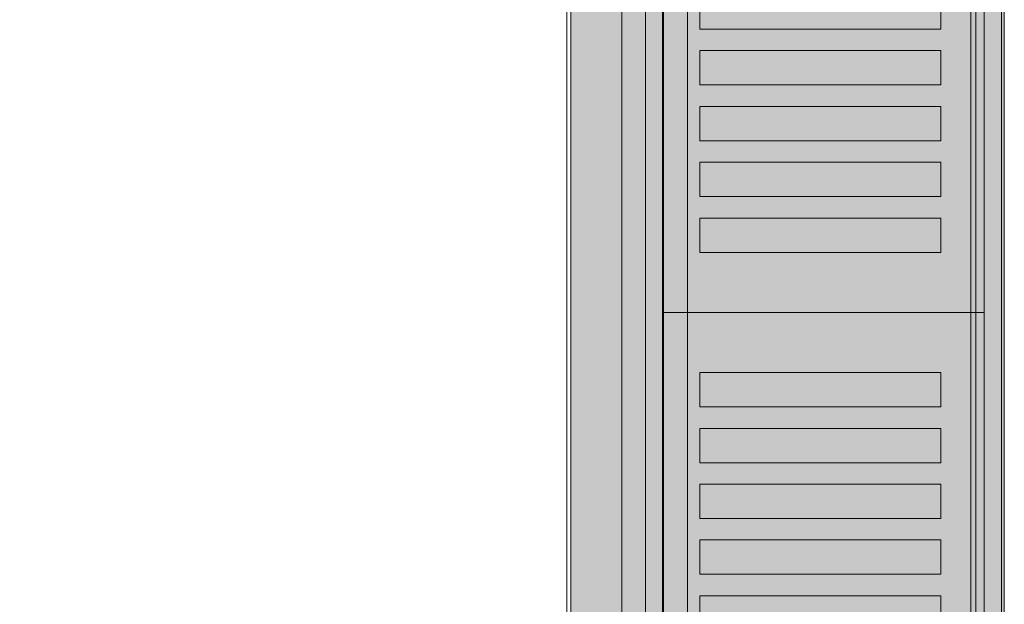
# Model space of a CAD drawing. Header units: millimetres. Extents: x -1131 to 37929, y -9154 to 9180.
# Tile 72 of 85: x 20553 to 20783, y 5395 to 5532. Entities that reach past the tile are written whole.
import ezdxf

# ---------------------------------------------------------------- set-up
doc = ezdxf.new("R2010")
doc.units = ezdxf.units.MM
doc.layers.add('GREYSCALE', color=9, linetype='Continuous', lineweight=0, true_color=0x808080)

# ---------------------------------------------------------------- blocks, each defined once
blk = doc.blocks.new('FLOOR PLAN')
at = {"layer": 'GREYSCALE', "ltscale": 0.25}
h = blk.add_hatch(color=256, dxfattribs=at)
h.dxf.hatch_style = 1
h.paths.add_polyline_path([(21062.97, 12139.25), (21062.97, 12060.09), (21164.25, 12060.09), (21164.25, 18121.51), (21062.97, 18121.51), (21062.97, 12212.62)])
for p, q in [((21163.58, 12069.11), (21163.58, 18149.45)), ((21164.25, 12060.09), (21164.25, 18121.51)), ((21061.98, 17995.41), (21061.98, 12069.11)), ((21062.97, 17967.96), (21062.97, 12060.09))]:
    blk.add_line(p, q, dxfattribs=at)
at = {"layer": 'GREYSCALE'}
for p, q in [((21084.4, 14617.16), (21084.4, 15018.13)), ((21159.58, 15018.13), (21159.58, 14617.16)), ((21074.88, 14968.01), (21074.88, 14266.31)), ((21093.1, 14683.32), (21093.1, 14691.34)), ((21149.4, 14691.34), (21149.4, 14683.32)), ((21149.4, 14683.32), (21093.1, 14683.32)), ((21093.1, 14670.29), (21093.1, 14678.3)), ((21093.1, 14678.3), (21149.4, 14678.3)), ((21149.4, 14678.3), (21149.4, 14670.29)), ((21149.4, 14670.29), (21093.1, 14670.29)), ((21093.1, 14657.25), (21093.1, 14665.27)), ((21093.1, 14665.27), (21149.4, 14665.27)), ((21149.4, 14665.27), (21149.4, 14657.25)), ((21149.4, 14657.25), (21093.1, 14657.25)), ((21093.1, 14644.22), (21093.1, 14652.24)), ((21093.1, 14652.24), (21149.4, 14652.24)), ((21149.4, 14652.24), (21149.4, 14644.22)), ((21149.4, 14644.22), (21093.1, 14644.22)), ((21093.1, 14631.19), (21093.1, 14639.21)), ((21093.1, 14639.21), (21149.4, 14639.21)), ((21149.4, 14639.21), (21149.4, 14631.19)), ((21149.4, 14631.19), (21093.1, 14631.19)), ((21159.58, 14617.16), (21084.4, 14617.16)), ((21084.4, 14216.19), (21084.4, 14617.16)), ((21084.4, 14617.16), (21159.58, 14617.16)), ((21159.58, 14617.16), (21159.58, 14216.19)), ((21093.1, 14595.1), (21093.1, 14603.12)), ((21093.1, 14603.12), (21149.4, 14603.12)), ((21149.4, 14603.12), (21149.4, 14595.1)), ((21149.4, 14595.1), (21093.1, 14595.1)), ((21093.1, 14582.07), (21093.1, 14590.09)), ((21093.1, 14590.09), (21149.4, 14590.09)), ((21149.4, 14590.09), (21149.4, 14582.07)), ((21149.4, 14582.07), (21093.1, 14582.07)), ((21093.1, 14569.04), (21093.1, 14577.06)), ((21093.1, 14577.06), (21149.4, 14577.06)), ((21149.4, 14577.06), (21149.4, 14569.04)), ((21149.4, 14569.04), (21093.1, 14569.04)), ((21093.1, 14556.01), (21093.1, 14564.03)), ((21093.1, 14564.03), (21149.4, 14564.03)), ((21149.4, 14564.03), (21149.4, 14556.01)), ((21149.4, 14556.01), (21093.1, 14556.01)), ((21093.1, 14542.98), (21093.1, 14551)), ((21093.1, 14551), (21149.4, 14551)), ((21149.4, 14551), (21149.4, 14542.98))]:
    blk.add_line(p, q, dxfattribs=at)
at = {"layer": 'GREYSCALE', "extrusion": (-1.83697e-16, -1, 0)}
for p, q in [((21090.02, 14617.16, 917.22), (21156.39, 14617.16, 917.22)), ((21159.58, 14617.16, 919.24), (21159.58, 14617.16, 958.32))]:
    blk.add_line(p, q, dxfattribs=at)
at = {"layer": 'GREYSCALE', "extrusion": (1.83697e-16, 1, 0)}
for p, q in [((21090.02, 14617.16, 917.22), (21156.39, 14617.16, 917.22)), ((21159.58, 14617.16, 919.24), (21159.58, 14617.16, 958.32))]:
    blk.add_line(p, q, dxfattribs=at)
at = {"layer": 'GREYSCALE', "extrusion": (-1.83697e-16, -1, 3.36246e-32)}
blk.add_arc((21085.88, 919.52, -14617.16), 1.48, 147.1493, 235.7803, dxfattribs=at)
at = {"layer": 'GREYSCALE', "extrusion": (1.83697e-16, 1, -3.36246e-32)}
blk.add_arc((-21085.88, 919.52, 14617.16), 1.48, 304.2197, 32.8507, dxfattribs=at)
at = {"layer": 'GREYSCALE', "extrusion": (-1.83697e-16, -1, -1.39198e-32)}
blk.add_arc((21156.7, 875.42, -14617.16), 84.91, 89.3939, 148.0738, dxfattribs=at)
at = {"layer": 'GREYSCALE', "extrusion": (1.83697e-16, 1, 1.39198e-32)}
blk.add_arc((-21156.7, 875.42, 14617.16), 84.91, 31.9262, 90.6061, dxfattribs=at)
at = {"layer": 'GREYSCALE', "extrusion": (-1.83697e-16, -1, 2.18971e-32)}
blk.add_arc((21090.02, 929.18, -14617.16), 11.97, 245.4671, 270, dxfattribs=at)
at = {"layer": 'GREYSCALE', "extrusion": (1.83697e-16, 1, -2.18971e-32)}
blk.add_arc((-21090.02, 929.18, 14617.16), 11.97, 270, 294.5329, dxfattribs=at)
at = {"layer": 'GREYSCALE', "extrusion": (-1.83697e-16, -1, -4.23243e-32)}
blk.add_arc((21156.85, 921.22, -14617.16), 4.03, 263.4677, 301.7626, dxfattribs=at)
at = {"layer": 'GREYSCALE', "extrusion": (1.83697e-16, 1, 4.23243e-32)}
blk.add_arc((-21156.85, 921.22, 14617.16), 4.03, 238.2374, 276.5323, dxfattribs=at)
at = {"layer": 'GREYSCALE', "extrusion": (-1.83697e-16, -1, 4.87596e-32)}
blk.add_arc((21157.58, 958.32, -14617.16), 2, 359.9661, 89.4429, dxfattribs=at)
at = {"layer": 'GREYSCALE', "extrusion": (1.83697e-16, 1, -4.87596e-32)}
blk.add_arc((-21157.58, 958.32, 14617.16), 2, 90.5571, 180.0339, dxfattribs=at)
at = {"layer": 'GREYSCALE', "extrusion": (-1.83697e-16, -1, -3.65705e-32)}
blk.add_arc((21157.58, 919.24, -14617.16), 2, 313.9661, 359.965, dxfattribs=at)
at = {"layer": 'GREYSCALE', "extrusion": (1.83697e-16, 1, 3.65705e-32)}
blk.add_arc((-21157.58, 919.24, 14617.16), 2, 180.035, 226.0339, dxfattribs=at)
at = {"layer": 'GREYSCALE', "ltscale": 0.25, "invisible_edges": 5}
blk.add_3dface([(21080.39, 15018.13, 902.18), (21074.88, 14968.01, 902.18), (21074.88, 14266.31, 902.18), (21080.39, 14216.19, 902.18)], dxfattribs=at)
at = {"layer": 'GREYSCALE'}
for points, invisible_edges in [([(21084.64, 15018.13, 920.32), (21084.43, 15018.13, 919.79), (21084.43, 14617.16, 919.79), (21084.64, 14617.16, 920.32)], 2), ([(21084.43, 15018.13, 919.79), (21084.43, 15018.13, 919.23), (21084.43, 14617.16, 919.23), (21084.43, 14617.16, 919.79)], 10), ([(21084.43, 15018.13, 919.23), (21084.65, 15018.13, 918.7), (21084.65, 14617.16, 918.7), (21084.43, 14617.16, 919.23)], 10), ([(21084.64, 15018.13, 920.32), (21088.62, 15018.13, 926.29), (21088.62, 14617.16, 926.29), (21084.64, 14617.16, 920.32)], 2), ([(21084.65, 15018.13, 918.7), (21085.05, 15018.13, 918.3), (21085.05, 14617.16, 918.3), (21084.65, 14617.16, 918.7)], 10), ([(21085.05, 15018.13, 918.3), (21086.28, 15018.13, 917.82), (21086.28, 14617.16, 917.82), (21085.05, 14617.16, 918.3)], 10), ([(21086.28, 15018.13, 917.82), (21087.55, 15018.13, 917.47), (21087.55, 14617.16, 917.47), (21086.28, 14617.16, 917.82)], 10), ([(21087.55, 15018.13, 917.47), (21088.86, 15018.13, 917.27), (21088.86, 14617.16, 917.27), (21087.55, 14617.16, 917.47)], 10), ([(21088.86, 15018.13, 917.27), (21090.18, 15018.13, 917.22), (21090.18, 14617.16, 917.22), (21088.86, 14617.16, 917.27)], 8), ([(21156.39, 15018.13, 917.22), (21157.07, 15018.13, 917.2), (21157.07, 14617.16, 917.2), (21156.39, 14617.16, 917.22)], 2), ([(21157.07, 15018.13, 917.2), (21157.73, 15018.13, 917.29), (21157.73, 14617.16, 917.29), (21157.07, 14617.16, 917.2)], 10), ([(21158.36, 15018.13, 960.16), (21157.6, 15018.13, 960.32), (21157.6, 14617.16, 960.32), (21158.36, 14617.16, 960.16)], 8), ([(21157.73, 15018.13, 917.29), (21158.37, 15018.13, 917.49), (21158.37, 14617.16, 917.49), (21157.73, 14617.16, 917.29)], 10), ([(21159, 15018.13, 959.73), (21158.36, 15018.13, 960.16), (21158.36, 14617.16, 960.16), (21159, 14617.16, 959.73)], 10), ([(21158.37, 15018.13, 917.49), (21158.97, 15018.13, 917.79), (21158.97, 14617.16, 917.79), (21158.37, 14617.16, 917.49)], 10), ([(21158.97, 15018.13, 917.79), (21159.23, 15018.13, 918.1), (21159.23, 14617.16, 918.1), (21158.97, 14617.16, 917.79)], 10), ([(21159.43, 15018.13, 959.08), (21159, 15018.13, 959.73), (21159, 14617.16, 959.73), (21159.43, 14617.16, 959.08)], 10), ([(21159.23, 15018.13, 918.1), (21159.42, 15018.13, 918.45), (21159.42, 14617.16, 918.45), (21159.23, 14617.16, 918.1)], 10), ([(21159.42, 15018.13, 918.45), (21159.54, 15018.13, 918.84), (21159.54, 14617.16, 918.84), (21159.42, 14617.16, 918.45)], 10), ([(21159.58, 15018.13, 958.32), (21159.43, 15018.13, 959.08), (21159.43, 14617.16, 959.08), (21159.58, 14617.16, 958.32)], 2), ([(21159.54, 15018.13, 918.84), (21159.58, 15018.13, 919.24), (21159.58, 14617.16, 919.24), (21159.54, 14617.16, 918.84)], 8), ([(21088.62, 14691.34, 926.29), (21088.62, 14683.32, 926.29), (21093.1, 14683.32, 931.88), (21093.1, 14691.34, 931.88)], 11), ([(21149.4, 14691.34, 960.08), (21149.4, 14683.32, 960.08), (21157.6, 14683.32, 960.32), (21157.6, 14691.34, 960.32)], 10), ([(21093.1, 14683.32, 931.88), (21098.05, 14683.32, 937.08), (21098.05, 14678.3, 937.08), (21093.1, 14678.3, 931.88)], 10), ([(21098.05, 14683.32, 937.08), (21103.43, 14683.32, 941.82), (21103.43, 14678.3, 941.82), (21098.05, 14678.3, 937.08)], 10), ([(21103.43, 14683.32, 941.82), (21109.2, 14683.32, 946.09), (21109.2, 14678.3, 946.09), (21103.43, 14678.3, 941.82)], 10), ([(21109.2, 14683.32, 946.09), (21115.31, 14683.32, 949.84), (21115.31, 14678.3, 949.84), (21109.2, 14678.3, 946.09)], 10), ([(21115.31, 14683.32, 949.84), (21121.72, 14683.32, 953.05), (21121.72, 14678.3, 953.05), (21115.31, 14678.3, 949.84)], 10), ([(21121.72, 14683.32, 953.05), (21128.39, 14683.32, 955.7), (21128.39, 14678.3, 955.7), (21121.72, 14678.3, 953.05)], 10), ([(21128.39, 14683.32, 955.7), (21135.25, 14683.32, 957.76), (21135.25, 14678.3, 957.76), (21128.39, 14678.3, 955.7)], 10), ([(21135.25, 14683.32, 957.76), (21142.28, 14683.32, 959.23), (21142.28, 14678.3, 959.23), (21135.25, 14678.3, 957.76)], 10), ([(21142.28, 14683.32, 959.23), (21149.4, 14683.32, 960.08), (21149.4, 14678.3, 960.08), (21142.28, 14678.3, 959.23)], 10), ([(21157.6, 14683.32, 960.32), (21157.6, 14678.3, 960.32), (21149.4, 14678.3, 960.08), (21149.4, 14683.32, 960.08)], 14), ([(21088.62, 14678.3, 926.29), (21088.62, 14670.29, 926.29), (21093.1, 14670.29, 931.88), (21093.1, 14678.3, 931.88)], 11), ([(21149.4, 14678.3, 960.08), (21149.4, 14670.29, 960.08), (21157.6, 14670.29, 960.32), (21157.6, 14678.3, 960.32)], 10), ([(21093.1, 14670.29, 931.88), (21098.05, 14670.29, 937.08), (21098.05, 14665.27, 937.08), (21093.1, 14665.27, 931.88)], 10), ([(21098.05, 14670.29, 937.08), (21103.43, 14670.29, 941.82), (21103.43, 14665.27, 941.82), (21098.05, 14665.27, 937.08)], 10), ([(21103.43, 14670.29, 941.82), (21109.2, 14670.29, 946.09), (21109.2, 14665.27, 946.09), (21103.43, 14665.27, 941.82)], 10), ([(21109.2, 14670.29, 946.09), (21115.31, 14670.29, 949.84), (21115.31, 14665.27, 949.84), (21109.2, 14665.27, 946.09)], 10), ([(21115.31, 14670.29, 949.84), (21121.72, 14670.29, 953.05), (21121.72, 14665.27, 953.05), (21115.31, 14665.27, 949.84)], 10), ([(21121.72, 14670.29, 953.05), (21128.39, 14670.29, 955.7), (21128.39, 14665.27, 955.7), (21121.72, 14665.27, 953.05)], 10), ([(21128.39, 14670.29, 955.7), (21135.25, 14670.29, 957.76), (21135.25, 14665.27, 957.76), (21128.39, 14665.27, 955.7)], 10), ([(21135.25, 14670.29, 957.76), (21142.28, 14670.29, 959.23), (21142.28, 14665.27, 959.23), (21135.25, 14665.27, 957.76)], 10), ([(21142.28, 14670.29, 959.23), (21149.4, 14670.29, 960.08), (21149.4, 14665.27, 960.08), (21142.28, 14665.27, 959.23)], 10), ([(21157.6, 14670.29, 960.32), (21157.6, 14665.27, 960.32), (21149.4, 14665.27, 960.08), (21149.4, 14670.29, 960.08)], 14), ([(21088.62, 14665.27, 926.29), (21088.62, 14657.25, 926.29), (21093.1, 14657.25, 931.88), (21093.1, 14665.27, 931.88)], 11), ([(21149.4, 14665.27, 960.08), (21149.4, 14657.25, 960.08), (21157.6, 14657.25, 960.32), (21157.6, 14665.27, 960.32)], 10), ([(21093.1, 14657.25, 931.88), (21098.05, 14657.25, 937.08), (21098.05, 14652.24, 937.08), (21093.1, 14652.24, 931.88)], 10), ([(21098.05, 14657.25, 937.08), (21103.43, 14657.25, 941.82), (21103.43, 14652.24, 941.82), (21098.05, 14652.24, 937.08)], 10), ([(21103.43, 14657.25, 941.82), (21109.2, 14657.25, 946.09), (21109.2, 14652.24, 946.09), (21103.43, 14652.24, 941.82)], 10), ([(21109.2, 14657.25, 946.09), (21115.31, 14657.25, 949.84), (21115.31, 14652.24, 949.84), (21109.2, 14652.24, 946.09)], 10), ([(21115.31, 14657.25, 949.84), (21121.72, 14657.25, 953.05), (21121.72, 14652.24, 953.05), (21115.31, 14652.24, 949.84)], 10), ([(21121.72, 14657.25, 953.05), (21128.39, 14657.25, 955.7), (21128.39, 14652.24, 955.7), (21121.72, 14652.24, 953.05)], 10), ([(21128.39, 14657.25, 955.7), (21135.25, 14657.25, 957.76), (21135.25, 14652.24, 957.76), (21128.39, 14652.24, 955.7)], 10), ([(21135.25, 14657.25, 957.76), (21142.28, 14657.25, 959.23), (21142.28, 14652.24, 959.23), (21135.25, 14652.24, 957.76)], 10), ([(21142.28, 14657.25, 959.23), (21149.4, 14657.25, 960.08), (21149.4, 14652.24, 960.08), (21142.28, 14652.24, 959.23)], 10), ([(21157.6, 14657.25, 960.32), (21157.6, 14652.24, 960.32), (21149.4, 14652.24, 960.08), (21149.4, 14657.25, 960.08)], 14), ([(21088.62, 14652.24, 926.29), (21088.62, 14644.22, 926.29), (21093.1, 14644.22, 931.88), (21093.1, 14652.24, 931.88)], 11), ([(21149.4, 14652.24, 960.08), (21149.4, 14644.22, 960.08), (21157.6, 14644.22, 960.32), (21157.6, 14652.24, 960.32)], 10), ([(21093.1, 14644.22, 931.88), (21098.05, 14644.22, 937.08), (21098.05, 14639.21, 937.08), (21093.1, 14639.21, 931.88)], 10), ([(21098.05, 14644.22, 937.08), (21103.43, 14644.22, 941.82), (21103.43, 14639.21, 941.82), (21098.05, 14639.21, 937.08)], 10), ([(21103.43, 14644.22, 941.82), (21109.2, 14644.22, 946.09), (21109.2, 14639.21, 946.09), (21103.43, 14639.21, 941.82)], 10), ([(21109.2, 14644.22, 946.09), (21115.31, 14644.22, 949.84), (21115.31, 14639.21, 949.84), (21109.2, 14639.21, 946.09)], 10), ([(21115.31, 14644.22, 949.84), (21121.72, 14644.22, 953.05), (21121.72, 14639.21, 953.05), (21115.31, 14639.21, 949.84)], 10), ([(21121.72, 14644.22, 953.05), (21128.39, 14644.22, 955.7), (21128.39, 14639.21, 955.7), (21121.72, 14639.21, 953.05)], 10), ([(21128.39, 14644.22, 955.7), (21135.25, 14644.22, 957.76), (21135.25, 14639.21, 957.76), (21128.39, 14639.21, 955.7)], 10), ([(21135.25, 14644.22, 957.76), (21142.28, 14644.22, 959.23), (21142.28, 14639.21, 959.23), (21135.25, 14639.21, 957.76)], 10), ([(21142.28, 14644.22, 959.23), (21149.4, 14644.22, 960.08), (21149.4, 14639.21, 960.08), (21142.28, 14639.21, 959.23)], 10), ([(21157.6, 14644.22, 960.32), (21157.6, 14639.21, 960.32), (21149.4, 14639.21, 960.08), (21149.4, 14644.22, 960.08)], 14), ([(21088.62, 14639.21, 926.29), (21088.62, 14631.19, 926.29), (21093.1, 14631.19, 931.88), (21093.1, 14639.21, 931.88)], 11), ([(21149.4, 14639.21, 960.08), (21149.4, 14631.19, 960.08), (21157.6, 14631.19, 960.32), (21157.6, 14639.21, 960.32)], 10), ([(21088.62, 14617.16, 926.29), (21093.1, 14617.16, 931.88), (21093.1, 14631.19, 931.88), (21088.62, 14631.19, 926.29)], 14), ([(21093.1, 14617.16, 931.88), (21098.05, 14617.16, 937.08), (21098.05, 14631.19, 937.08), (21093.1, 14631.19, 931.88)], 10), ([(21098.05, 14617.16, 937.08), (21103.43, 14617.16, 941.82), (21103.43, 14631.19, 941.82), (21098.05, 14631.19, 937.08)], 10), ([(21103.43, 14617.16, 941.82), (21109.2, 14617.16, 946.09), (21109.2, 14631.19, 946.09), (21103.43, 14631.19, 941.82)], 10), ([(21109.2, 14617.16, 946.09), (21115.31, 14617.16, 949.84), (21115.31, 14631.19, 949.84), (21109.2, 14631.19, 946.09)], 10), ([(21115.31, 14617.16, 949.84), (21121.72, 14617.16, 953.05), (21121.72, 14631.19, 953.05), (21115.31, 14631.19, 949.84)], 10), ([(21121.72, 14617.16, 953.05), (21128.39, 14617.16, 955.7), (21128.39, 14631.19, 955.7), (21121.72, 14631.19, 953.05)], 10), ([(21128.39, 14617.16, 955.7), (21135.25, 14617.16, 957.76), (21135.25, 14631.19, 957.76), (21128.39, 14631.19, 955.7)], 10), ([(21135.25, 14617.16, 957.76), (21142.28, 14617.16, 959.23), (21142.28, 14631.19, 959.23), (21135.25, 14631.19, 957.76)], 10), ([(21142.28, 14617.16, 959.23), (21149.4, 14617.16, 960.08), (21149.4, 14631.19, 960.08), (21142.28, 14631.19, 959.23)], 10), ([(21149.4, 14617.16, 960.08), (21157.6, 14617.16, 960.32), (21157.6, 14631.19, 960.32), (21149.4, 14631.19, 960.08)], 12), ([(21084.64, 14617.16, 920.32), (21084.43, 14617.16, 919.79), (21084.43, 14216.19, 919.79), (21084.64, 14216.19, 920.32)], 2), ([(21084.43, 14617.16, 919.79), (21084.43, 14617.16, 919.23), (21084.43, 14216.19, 919.23), (21084.43, 14216.19, 919.79)], 10), ([(21084.43, 14617.16, 919.23), (21084.65, 14617.16, 918.7), (21084.65, 14216.19, 918.7), (21084.43, 14216.19, 919.23)], 10), ([(21084.64, 14617.16, 920.32), (21088.62, 14617.16, 926.29), (21088.62, 14216.19, 926.29), (21084.64, 14216.19, 920.32)], 2), ([(21084.65, 14617.16, 918.7), (21085.05, 14617.16, 918.3), (21085.05, 14216.19, 918.3), (21084.65, 14216.19, 918.7)], 10), ([(21085.05, 14617.16, 918.3), (21086.28, 14617.16, 917.82), (21086.28, 14216.19, 917.82), (21085.05, 14216.19, 918.3)], 10), ([(21086.28, 14617.16, 917.82), (21087.55, 14617.16, 917.47), (21087.55, 14216.19, 917.47), (21086.28, 14216.19, 917.82)], 10), ([(21087.55, 14617.16, 917.47), (21088.86, 14617.16, 917.27), (21088.86, 14216.19, 917.27), (21087.55, 14216.19, 917.47)], 10), ([(21088.62, 14617.16, 926.29), (21093.1, 14617.16, 931.88), (21093.1, 14603.12, 931.88), (21088.62, 14603.12, 926.29)], 14), ([(21088.86, 14617.16, 917.27), (21090.18, 14617.16, 917.22), (21090.18, 14216.19, 917.22), (21088.86, 14216.19, 917.27)], 8), ([(21093.1, 14617.16, 931.88), (21098.05, 14617.16, 937.08), (21098.05, 14603.12, 937.08), (21093.1, 14603.12, 931.88)], 10), ([(21098.05, 14617.16, 937.08), (21103.43, 14617.16, 941.82), (21103.43, 14603.12, 941.82), (21098.05, 14603.12, 937.08)], 10), ([(21103.43, 14617.16, 941.82), (21109.2, 14617.16, 946.09), (21109.2, 14603.12, 946.09), (21103.43, 14603.12, 941.82)], 10), ([(21109.2, 14617.16, 946.09), (21115.31, 14617.16, 949.84), (21115.31, 14603.12, 949.84), (21109.2, 14603.12, 946.09)], 10), ([(21115.31, 14617.16, 949.84), (21121.72, 14617.16, 953.05), (21121.72, 14603.12, 953.05), (21115.31, 14603.12, 949.84)], 10), ([(21121.72, 14617.16, 953.05), (21128.39, 14617.16, 955.7), (21128.39, 14603.12, 955.7), (21121.72, 14603.12, 953.05)], 10), ([(21128.39, 14617.16, 955.7), (21135.25, 14617.16, 957.76), (21135.25, 14603.12, 957.76), (21128.39, 14603.12, 955.7)], 10), ([(21135.25, 14617.16, 957.76), (21142.28, 14617.16, 959.23), (21142.28, 14603.12, 959.23), (21135.25, 14603.12, 957.76)], 10), ([(21142.28, 14617.16, 959.23), (21149.4, 14617.16, 960.08), (21149.4, 14603.12, 960.08), (21142.28, 14603.12, 959.23)], 10), ([(21149.4, 14617.16, 960.08), (21157.6, 14617.16, 960.32), (21157.6, 14603.12, 960.32), (21149.4, 14603.12, 960.08)], 12), ([(21156.39, 14617.16, 917.22), (21157.07, 14617.16, 917.2), (21157.07, 14216.19, 917.2), (21156.39, 14216.19, 917.22)], 2), ([(21157.07, 14617.16, 917.2), (21157.73, 14617.16, 917.29), (21157.73, 14216.19, 917.29), (21157.07, 14216.19, 917.2)], 10), ([(21158.36, 14617.16, 960.16), (21157.6, 14617.16, 960.32), (21157.6, 14216.19, 960.32), (21158.36, 14216.19, 960.16)], 8), ([(21157.73, 14617.16, 917.29), (21158.37, 14617.16, 917.49), (21158.37, 14216.19, 917.49), (21157.73, 14216.19, 917.29)], 10), ([(21159, 14617.16, 959.73), (21158.36, 14617.16, 960.16), (21158.36, 14216.19, 960.16), (21159, 14216.19, 959.73)], 10), ([(21158.37, 14617.16, 917.49), (21158.97, 14617.16, 917.79), (21158.97, 14216.19, 917.79), (21158.37, 14216.19, 917.49)], 10), ([(21158.97, 14617.16, 917.79), (21159.23, 14617.16, 918.1), (21159.23, 14216.19, 918.1), (21158.97, 14216.19, 917.79)], 10), ([(21159.43, 14617.16, 959.08), (21159, 14617.16, 959.73), (21159, 14216.19, 959.73), (21159.43, 14216.19, 959.08)], 10), ([(21159.23, 14617.16, 918.1), (21159.42, 14617.16, 918.45), (21159.42, 14216.19, 918.45), (21159.23, 14216.19, 918.1)], 10), ([(21159.42, 14617.16, 918.45), (21159.54, 14617.16, 918.84), (21159.54, 14216.19, 918.84), (21159.42, 14216.19, 918.45)], 10), ([(21159.58, 14617.16, 958.32), (21159.43, 14617.16, 959.08), (21159.43, 14216.19, 959.08), (21159.58, 14216.19, 958.32)], 2), ([(21159.54, 14617.16, 918.84), (21159.58, 14617.16, 919.24), (21159.58, 14216.19, 919.24), (21159.54, 14216.19, 918.84)], 8), ([(21088.62, 14603.12, 926.29), (21088.62, 14595.1, 926.29), (21093.1, 14595.1, 931.88), (21093.1, 14603.12, 931.88)], 11), ([(21149.4, 14603.12, 960.08), (21149.4, 14595.1, 960.08), (21157.6, 14595.1, 960.32), (21157.6, 14603.12, 960.32)], 10), ([(21093.1, 14595.1, 931.88), (21098.05, 14595.1, 937.08), (21098.05, 14590.09, 937.08), (21093.1, 14590.09, 931.88)], 10), ([(21098.05, 14595.1, 937.08), (21103.43, 14595.1, 941.82), (21103.43, 14590.09, 941.82), (21098.05, 14590.09, 937.08)], 10), ([(21103.43, 14595.1, 941.82), (21109.2, 14595.1, 946.09), (21109.2, 14590.09, 946.09), (21103.43, 14590.09, 941.82)], 10), ([(21109.2, 14595.1, 946.09), (21115.31, 14595.1, 949.84), (21115.31, 14590.09, 949.84), (21109.2, 14590.09, 946.09)], 10), ([(21115.31, 14595.1, 949.84), (21121.72, 14595.1, 953.05), (21121.72, 14590.09, 953.05), (21115.31, 14590.09, 949.84)], 10), ([(21121.72, 14595.1, 953.05), (21128.39, 14595.1, 955.7), (21128.39, 14590.09, 955.7), (21121.72, 14590.09, 953.05)], 10), ([(21128.39, 14595.1, 955.7), (21135.25, 14595.1, 957.76), (21135.25, 14590.09, 957.76), (21128.39, 14590.09, 955.7)], 10), ([(21135.25, 14595.1, 957.76), (21142.28, 14595.1, 959.23), (21142.28, 14590.09, 959.23), (21135.25, 14590.09, 957.76)], 10), ([(21142.28, 14595.1, 959.23), (21149.4, 14595.1, 960.08), (21149.4, 14590.09, 960.08), (21142.28, 14590.09, 959.23)], 10), ([(21157.6, 14595.1, 960.32), (21157.6, 14590.09, 960.32), (21149.4, 14590.09, 960.08), (21149.4, 14595.1, 960.08)], 14), ([(21088.62, 14590.09, 926.29), (21088.62, 14582.07, 926.29), (21093.1, 14582.07, 931.88), (21093.1, 14590.09, 931.88)], 11), ([(21149.4, 14590.09, 960.08), (21149.4, 14582.07, 960.08), (21157.6, 14582.07, 960.32), (21157.6, 14590.09, 960.32)], 10), ([(21093.1, 14582.07, 931.88), (21098.05, 14582.07, 937.08), (21098.05, 14577.06, 937.08), (21093.1, 14577.06, 931.88)], 10), ([(21098.05, 14582.07, 937.08), (21103.43, 14582.07, 941.82), (21103.43, 14577.06, 941.82), (21098.05, 14577.06, 937.08)], 10), ([(21103.43, 14582.07, 941.82), (21109.2, 14582.07, 946.09), (21109.2, 14577.06, 946.09), (21103.43, 14577.06, 941.82)], 10), ([(21109.2, 14582.07, 946.09), (21115.31, 14582.07, 949.84), (21115.31, 14577.06, 949.84), (21109.2, 14577.06, 946.09)], 10), ([(21115.31, 14582.07, 949.84), (21121.72, 14582.07, 953.05), (21121.72, 14577.06, 953.05), (21115.31, 14577.06, 949.84)], 10), ([(21121.72, 14582.07, 953.05), (21128.39, 14582.07, 955.7), (21128.39, 14577.06, 955.7), (21121.72, 14577.06, 953.05)], 10), ([(21128.39, 14582.07, 955.7), (21135.25, 14582.07, 957.76), (21135.25, 14577.06, 957.76), (21128.39, 14577.06, 955.7)], 10), ([(21135.25, 14582.07, 957.76), (21142.28, 14582.07, 959.23), (21142.28, 14577.06, 959.23), (21135.25, 14577.06, 957.76)], 10), ([(21142.28, 14582.07, 959.23), (21149.4, 14582.07, 960.08), (21149.4, 14577.06, 960.08), (21142.28, 14577.06, 959.23)], 10), ([(21157.6, 14582.07, 960.32), (21157.6, 14577.06, 960.32), (21149.4, 14577.06, 960.08), (21149.4, 14582.07, 960.08)], 14), ([(21088.62, 14577.06, 926.29), (21088.62, 14569.04, 926.29), (21093.1, 14569.04, 931.88), (21093.1, 14577.06, 931.88)], 11), ([(21149.4, 14577.06, 960.08), (21149.4, 14569.04, 960.08), (21157.6, 14569.04, 960.32), (21157.6, 14577.06, 960.32)], 10), ([(21093.1, 14569.04, 931.88), (21098.05, 14569.04, 937.08), (21098.05, 14564.03, 937.08), (21093.1, 14564.03, 931.88)], 10), ([(21098.05, 14569.04, 937.08), (21103.43, 14569.04, 941.82), (21103.43, 14564.03, 941.82), (21098.05, 14564.03, 937.08)], 10), ([(21103.43, 14569.04, 941.82), (21109.2, 14569.04, 946.09), (21109.2, 14564.03, 946.09), (21103.43, 14564.03, 941.82)], 10), ([(21109.2, 14569.04, 946.09), (21115.31, 14569.04, 949.84), (21115.31, 14564.03, 949.84), (21109.2, 14564.03, 946.09)], 10), ([(21115.31, 14569.04, 949.84), (21121.72, 14569.04, 953.05), (21121.72, 14564.03, 953.05), (21115.31, 14564.03, 949.84)], 10), ([(21121.72, 14569.04, 953.05), (21128.39, 14569.04, 955.7), (21128.39, 14564.03, 955.7), (21121.72, 14564.03, 953.05)], 10), ([(21128.39, 14569.04, 955.7), (21135.25, 14569.04, 957.76), (21135.25, 14564.03, 957.76), (21128.39, 14564.03, 955.7)], 10), ([(21135.25, 14569.04, 957.76), (21142.28, 14569.04, 959.23), (21142.28, 14564.03, 959.23), (21135.25, 14564.03, 957.76)], 10), ([(21142.28, 14569.04, 959.23), (21149.4, 14569.04, 960.08), (21149.4, 14564.03, 960.08), (21142.28, 14564.03, 959.23)], 10), ([(21157.6, 14569.04, 960.32), (21157.6, 14564.03, 960.32), (21149.4, 14564.03, 960.08), (21149.4, 14569.04, 960.08)], 14), ([(21088.62, 14564.03, 926.29), (21088.62, 14556.01, 926.29), (21093.1, 14556.01, 931.88), (21093.1, 14564.03, 931.88)], 11), ([(21149.4, 14564.03, 960.08), (21149.4, 14556.01, 960.08), (21157.6, 14556.01, 960.32), (21157.6, 14564.03, 960.32)], 10), ([(21093.1, 14556.01, 931.88), (21098.05, 14556.01, 937.08), (21098.05, 14551, 937.08), (21093.1, 14551, 931.88)], 10), ([(21098.05, 14556.01, 937.08), (21103.43, 14556.01, 941.82), (21103.43, 14551, 941.82), (21098.05, 14551, 937.08)], 10), ([(21103.43, 14556.01, 941.82), (21109.2, 14556.01, 946.09), (21109.2, 14551, 946.09), (21103.43, 14551, 941.82)], 10), ([(21109.2, 14556.01, 946.09), (21115.31, 14556.01, 949.84), (21115.31, 14551, 949.84), (21109.2, 14551, 946.09)], 10), ([(21115.31, 14556.01, 949.84), (21121.72, 14556.01, 953.05), (21121.72, 14551, 953.05), (21115.31, 14551, 949.84)], 10), ([(21121.72, 14556.01, 953.05), (21128.39, 14556.01, 955.7), (21128.39, 14551, 955.7), (21121.72, 14551, 953.05)], 10), ([(21128.39, 14556.01, 955.7), (21135.25, 14556.01, 957.76), (21135.25, 14551, 957.76), (21128.39, 14551, 955.7)], 10), ([(21135.25, 14556.01, 957.76), (21142.28, 14556.01, 959.23), (21142.28, 14551, 959.23), (21135.25, 14551, 957.76)], 10), ([(21142.28, 14556.01, 959.23), (21149.4, 14556.01, 960.08), (21149.4, 14551, 960.08), (21142.28, 14551, 959.23)], 10), ([(21157.6, 14556.01, 960.32), (21157.6, 14551, 960.32), (21149.4, 14551, 960.08), (21149.4, 14556.01, 960.08)], 14), ([(21088.62, 14551, 926.29), (21088.62, 14542.98, 926.29), (21093.1, 14542.98, 931.88), (21093.1, 14551, 931.88)], 11), ([(21149.4, 14551, 960.08), (21149.4, 14542.98, 960.08), (21157.6, 14542.98, 960.32), (21157.6, 14551, 960.32)], 10)]:
    blk.add_3dface(points, dxfattribs=dict(at, invisible_edges=invisible_edges))
for points in [[(21090.18, 15018.13, 917.22), (21156.39, 15018.13, 917.22), (21156.39, 14617.16, 917.22), (21090.18, 14617.16, 917.22)], [(21159.58, 15018.13, 919.24), (21159.58, 15018.13, 958.32), (21159.58, 14617.16, 958.32), (21159.58, 14617.16, 919.24)], [(21074.88, 14968.01, 902.18), (21074.88, 14266.31, 902.18), (20504.5, 14266.31, 902.18), (20504.5, 14968.01, 902.18)], [(21090.18, 14617.16, 917.22), (21156.39, 14617.16, 917.22), (21156.39, 14216.19, 917.22), (21090.18, 14216.19, 917.22)], [(21159.58, 14617.16, 919.24), (21159.58, 14617.16, 958.32), (21159.58, 14216.19, 958.32), (21159.58, 14216.19, 919.24)]]:
    blk.add_3dface(points, dxfattribs=at)

msp = doc.modelspace()

# ---------------------------------------------------------------- block references
at = {"layer": 'GREYSCALE'}
msp.add_blockref('FLOOR PLAN', (-381.03, -9153.54), dxfattribs=at)

doc.saveas('drawing.dxf')
